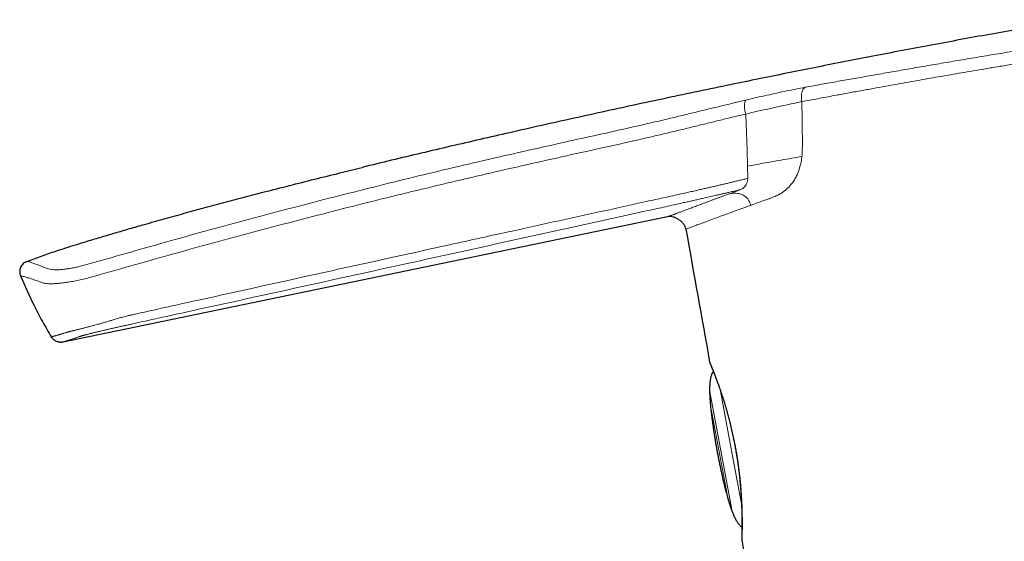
# Model space of a CAD drawing. Header units: millimetres. Extents: x 8 to 500, y 12 to 438.
# Tile 4 of 31: x 33 to 95, y 403 to 436. Entities that reach past the tile are written whole.
import ezdxf

# ---------------------------------------------------------------- set-up
doc = ezdxf.new("R2010")
doc.units = ezdxf.units.MM

msp = doc.modelspace()

# ---------------------------------------------------------------- linework, layer by layer
at = {"color": 252, "linetype": 'Continuous', "lineweight": 0}
for p, q in [((54.775, 426.484), (54.862, 426.505)), ((79.097, 426.572), (79.11, 425.799)), ((78.671, 425.09), (77.952, 424.825)), ((76.724, 412.335), (78.102, 404.902)), ((78.073, 408.741), (77.401, 412.366)), ((77.824, 405.738), (76.764, 411.456)), ((78.717, 405.269), (78.073, 408.741))]:
    msp.add_line(p, q, dxfattribs=at)
at = {"color": 7, "linetype": 'Continuous', "lineweight": 30}
msp.add_line((74.054, 423.372), (35.907, 415.465), dxfattribs=at)
for centre, radius, start, end in [((4998.012, 1297.808), 5000, 190.081201, 190.178827), ((77.002, 414.256), 0.3, 190.17799, 202.86539), ((79.029, 403.042), 0.3, 178.35512, 190.30609), ((4998.012, 1297.808), 5000, 190.309429, 190.402735)]:
    msp.add_arc(centre, radius, start, end, dxfattribs=at)
for points, knots in [([(99.68, 435.803), (99.142, 435.712), (97.99, 435.516), (96.226, 435.208), (94.386, 434.88), (92.545, 434.545), (90.702, 434.203), (88.857, 433.855), (87.045, 433.508), (85.267, 433.162), (83.523, 432.818), (81.777, 432.468), (80.03, 432.114), (78.19, 431.737), (76.258, 431.335), (74.232, 430.908), (72.205, 430.474), (70.177, 430.034), (68.147, 429.588), (66.117, 429.136), (64.143, 428.69), (62.224, 428.25), (60.361, 427.818), (58.498, 427.38), (56.635, 426.936), (55.394, 426.635), (54.773, 426.484)], [0, 0, 0, 0, 0.035725, 0.076389, 0.117123, 0.157924, 0.198791, 0.239723, 0.280716, 0.319421, 0.358179, 0.396988, 0.435845, 0.47475, 0.519822, 0.564952, 0.61014, 0.655382, 0.700677, 0.746021, 0.791413, 0.833062, 0.874747, 0.916467, 0.958218, 1, 1, 1, 1]), ([(33.624, 420.558), (33.776, 420.615), (34.079, 420.73), (34.536, 420.894), (34.995, 421.054), (35.507, 421.226), (36.073, 421.41), (36.692, 421.605), (37.415, 421.826), (38.242, 422.075), (39.174, 422.35), (40.107, 422.622), (41.145, 422.92), (42.287, 423.243), (43.536, 423.59), (44.791, 423.932), (46.053, 424.271), (47.322, 424.605), (48.699, 424.963), (50.184, 425.343), (51.777, 425.744), (53.307, 426.125), (54.307, 426.37), (54.775, 426.484)], [0, 0, 0, 0, 0.022113, 0.044228, 0.066343, 0.088457, 0.117984, 0.147511, 0.177038, 0.221253, 0.265468, 0.309684, 0.353899, 0.412851, 0.471803, 0.530756, 0.590485, 0.650215, 0.709944, 0.784692, 0.85944, 0.934191, 1, 1, 1, 1]), ([(75.208, 422.59), (75.193, 422.647), (75.162, 422.765), (75.06, 422.924), (74.93, 423.068), (74.774, 423.192), (74.601, 423.291), (74.419, 423.358), (74.234, 423.393), (74.113, 423.379), (74.054, 423.372)], [0, 0, 0, 0, 0.116931, 0.239875, 0.368345, 0.499979, 0.631618, 0.7601, 0.883061, 1, 1, 1, 1]), ([(33.624, 420.558), (33.544, 420.517), (33.42, 420.455), (33.296, 420.312), (33.223, 420.186), (33.179, 420.047), (33.157, 419.863), (33.195, 419.731), (33.22, 419.646)], [0, 0, 0, 0, 0.241424, 0.371262, 0.503442, 0.635043, 0.76329, 1, 1, 1, 1]), ([(33.22, 419.646), (33.495, 419.017), (33.922, 418.042), (34.593, 416.766), (34.974, 416.115), (35.165, 415.789)], [0, 0, 0, 0, 0.476504, 0.738251, 1, 1, 1, 1]), ([(76.726, 414.14), (76.726, 414.14), (76.726, 414.14), (76.726, 414.139), (76.727, 414.137), (76.729, 414.133), (76.731, 414.127), (76.734, 414.12), (76.738, 414.111), (76.742, 414.1), (76.748, 414.088), (76.753, 414.074), (76.76, 414.058), (76.767, 414.041), (76.775, 414.022), (76.784, 414.002), (76.793, 413.979), (76.803, 413.955), (76.813, 413.93), (76.825, 413.902), (76.836, 413.873), (76.849, 413.843), (76.862, 413.811), (76.876, 413.777), (76.89, 413.742), (76.905, 413.705), (76.92, 413.667), (76.936, 413.627), (76.953, 413.585), (76.97, 413.542), (76.987, 413.497), (77.005, 413.451), (77.024, 413.404), (77.043, 413.355), (77.062, 413.304), (77.082, 413.252), (77.102, 413.198), (77.123, 413.143), (77.145, 413.086), (77.166, 413.028), (77.188, 412.968), (77.21, 412.907), (77.233, 412.845), (77.256, 412.782), (77.279, 412.718), (77.302, 412.652), (77.326, 412.585), (77.349, 412.517), (77.374, 412.447), (77.398, 412.377), (77.422, 412.305), (77.447, 412.231), (77.471, 412.157), (77.496, 412.081), (77.521, 412.005), (77.546, 411.927), (77.571, 411.848), (77.596, 411.769), (77.621, 411.688), (77.646, 411.607), (77.671, 411.524), (77.696, 411.441), (77.721, 411.357), (77.746, 411.272), (77.77, 411.187), (77.795, 411.101), (77.819, 411.014), (77.843, 410.926), (77.867, 410.838), (77.891, 410.749), (77.915, 410.659), (77.938, 410.569), (77.961, 410.477), (77.984, 410.385), (78.007, 410.293), (78.03, 410.2), (78.052, 410.107), (78.074, 410.014), (78.096, 409.92), (78.117, 409.826), (78.138, 409.731), (78.158, 409.637), (78.179, 409.542), (78.198, 409.447), (78.218, 409.351), (78.237, 409.256), (78.256, 409.159), (78.272, 409.075), (78.282, 409.022), (78.286, 409.001)], [0, 0, 0, 0, 0.006125, 0.012648, 0.02341, 0.033858, 0.045241, 0.057257, 0.069048, 0.080747, 0.0924, 0.104032, 0.115656, 0.127282, 0.138916, 0.150565, 0.162237, 0.173938, 0.185675, 0.19755, 0.209272, 0.221038, 0.232826, 0.244609, 0.256358, 0.26805, 0.27973, 0.291508, 0.303278, 0.315045, 0.326817, 0.338598, 0.350398, 0.362133, 0.373869, 0.385653, 0.397476, 0.409329, 0.421203, 0.433087, 0.444971, 0.456842, 0.46869, 0.480506, 0.492279, 0.504001, 0.51567, 0.52748, 0.539275, 0.55106, 0.562842, 0.574625, 0.586416, 0.598213, 0.609978, 0.621756, 0.633536, 0.645304, 0.657049, 0.668756, 0.680439, 0.692158, 0.703841, 0.715492, 0.727119, 0.738726, 0.750321, 0.761907, 0.773492, 0.785081, 0.796677, 0.808287, 0.819917, 0.83158, 0.843111, 0.854668, 0.86625, 0.877831, 0.889377, 0.900865, 0.912278, 0.923768, 0.935244, 0.946712, 0.958179, 0.969649, 0.981127, 0.99262, 1, 1, 1, 1]), ([(76.94, 413.617), (76.93, 413.604), (76.908, 413.577), (76.878, 413.529), (76.85, 413.474), (76.825, 413.413), (76.802, 413.348), (76.783, 413.279), (76.765, 413.206), (76.75, 413.128), (76.737, 413.045), (76.726, 412.956), (76.717, 412.856), (76.709, 412.745), (76.704, 412.621), (76.702, 412.489), (76.703, 412.353), (76.706, 412.213), (76.711, 412.068), (76.719, 411.916), (76.73, 411.758), (76.743, 411.594), (76.758, 411.426), (76.775, 411.256), (76.794, 411.083), (76.814, 410.904), (76.837, 410.72), (76.863, 410.529), (76.89, 410.333), (76.919, 410.131), (76.95, 409.924), (76.984, 409.71), (77.019, 409.492), (77.056, 409.27), (77.094, 409.043), (77.135, 408.811), (77.163, 408.654), (77.177, 408.575)], [0, 0, 0, 0, 0.009545, 0.020778, 0.032786, 0.045648, 0.059427, 0.073161, 0.087772, 0.103289, 0.119734, 0.137129, 0.155488, 0.178382, 0.202654, 0.22832, 0.255391, 0.28243, 0.310757, 0.340377, 0.371297, 0.403522, 0.437055, 0.469874, 0.503862, 0.539021, 0.575354, 0.612861, 0.651545, 0.691406, 0.732446, 0.774665, 0.818065, 0.861839, 0.906753, 0.952806, 1, 1, 1, 1]), ([(78.293, 409.005), (78.292, 409.005), (78.289, 409.003), (78.286, 409.002), (78.286, 409.001), (78.286, 409.001)], [0, 0, 0, 0, 0.306875, 0.67815, 1, 1, 1, 1]), ([(78.286, 409.001), (78.288, 408.994), (78.295, 408.955), (78.309, 408.884), (78.327, 408.787), (78.344, 408.691), (78.361, 408.595), (78.378, 408.499), (78.394, 408.402), (78.41, 408.305), (78.425, 408.208), (78.441, 408.111), (78.455, 408.013), (78.47, 407.915), (78.484, 407.818), (78.498, 407.72), (78.511, 407.622), (78.524, 407.525), (78.536, 407.427), (78.548, 407.33), (78.56, 407.233), (78.571, 407.137), (78.582, 407.041), (78.592, 406.945), (78.602, 406.85), (78.612, 406.755), (78.621, 406.661), (78.63, 406.567), (78.638, 406.474), (78.646, 406.382), (78.654, 406.289), (78.661, 406.198), (78.668, 406.107), (78.674, 406.017), (78.68, 405.928), (78.686, 405.839), (78.692, 405.751), (78.697, 405.663), (78.702, 405.577), (78.706, 405.491), (78.71, 405.406), (78.714, 405.322), (78.718, 405.24), (78.721, 405.159), (78.724, 405.079), (78.727, 405.001), (78.73, 404.924), (78.732, 404.848), (78.734, 404.773), (78.736, 404.7), (78.737, 404.628), (78.739, 404.557), (78.74, 404.487), (78.741, 404.419), (78.742, 404.352), (78.742, 404.286), (78.743, 404.222), (78.743, 404.16), (78.744, 404.099), (78.744, 404.039), (78.744, 403.982), (78.744, 403.926), (78.743, 403.871), (78.743, 403.819), (78.743, 403.768), (78.742, 403.718), (78.742, 403.67), (78.741, 403.624), (78.741, 403.58), (78.74, 403.538), (78.74, 403.497), (78.739, 403.458), (78.738, 403.421), (78.737, 403.386), (78.737, 403.352), (78.736, 403.32), (78.735, 403.289), (78.735, 403.261), (78.734, 403.234), (78.733, 403.209), (78.733, 403.186), (78.732, 403.165), (78.732, 403.145), (78.731, 403.127), (78.731, 403.112), (78.73, 403.098), (78.73, 403.085), (78.73, 403.075), (78.729, 403.066), (78.729, 403.059), (78.729, 403.054), (78.729, 403.052), (78.729, 403.051), (78.729, 403.05), (78.729, 403.05)], [0, 0, 0, 0, 0.002373, 0.013176, 0.023974, 0.034739, 0.045452, 0.056171, 0.066985, 0.077819, 0.088678, 0.099568, 0.110497, 0.121469, 0.132485, 0.143513, 0.154555, 0.165615, 0.176699, 0.187813, 0.198953, 0.210054, 0.22119, 0.232348, 0.243514, 0.254671, 0.265803, 0.276928, 0.288157, 0.299389, 0.310628, 0.321876, 0.333137, 0.344416, 0.355714, 0.367035, 0.378383, 0.389761, 0.401172, 0.41262, 0.424089, 0.435505, 0.446881, 0.458226, 0.469544, 0.480841, 0.492123, 0.503394, 0.51466, 0.525927, 0.537198, 0.548479, 0.559774, 0.571091, 0.582377, 0.593663, 0.604958, 0.616242, 0.627499, 0.638714, 0.649869, 0.661032, 0.672152, 0.683247, 0.694321, 0.705381, 0.716434, 0.727483, 0.738418, 0.749366, 0.760291, 0.7712, 0.7821, 0.792997, 0.803914, 0.814764, 0.825648, 0.836546, 0.84744, 0.858309, 0.869138, 0.879938, 0.890702, 0.90145, 0.912194, 0.922941, 0.933704, 0.944504, 0.955309, 0.965933, 0.976573, 0.987191, 0.994008, 1, 1, 1, 1]), ([(78.293, 409.005), (78.299, 408.976), (78.315, 408.892), (78.341, 408.754), (78.368, 408.599), (78.393, 408.453), (78.416, 408.316), (78.438, 408.179), (78.459, 408.041), (78.48, 407.903), (78.499, 407.764), (78.518, 407.626), (78.537, 407.479), (78.557, 407.324), (78.576, 407.159), (78.595, 406.994), (78.611, 406.84), (78.625, 406.695), (78.638, 406.56), (78.65, 406.427), (78.66, 406.303), (78.669, 406.189), (78.677, 406.084), (78.684, 405.98), (78.691, 405.876), (78.698, 405.774), (78.704, 405.672), (78.709, 405.572), (78.715, 405.472), (78.72, 405.373), (78.724, 405.275), (78.728, 405.178), (78.732, 405.083), (78.735, 404.988), (78.738, 404.895), (78.74, 404.804), (78.743, 404.714), (78.745, 404.625), (78.746, 404.538), (78.748, 404.453), (78.749, 404.37), (78.75, 404.288), (78.75, 404.208), (78.751, 404.13), (78.751, 404.055), (78.751, 403.983), (78.751, 403.915), (78.75, 403.848), (78.75, 403.783), (78.749, 403.72), (78.749, 403.66), (78.748, 403.602), (78.747, 403.546), (78.746, 403.492), (78.745, 403.44), (78.744, 403.391), (78.744, 403.345), (78.743, 403.301), (78.742, 403.26), (78.741, 403.221), (78.739, 403.18), (78.738, 403.139), (78.737, 403.099), (78.736, 403.065), (78.735, 403.037), (78.735, 403.015), (78.734, 403), (78.734, 402.99), (78.734, 402.988), (78.734, 402.988)], [0, 0, 0, 0, 0.009835, 0.027857, 0.045897, 0.061034, 0.076172, 0.09135, 0.106527, 0.121914, 0.137301, 0.152727, 0.168154, 0.186791, 0.205446, 0.224307, 0.243186, 0.259026, 0.274865, 0.290746, 0.306626, 0.319491, 0.332355, 0.345241, 0.358126, 0.371107, 0.384088, 0.39709, 0.410092, 0.423345, 0.436598, 0.449873, 0.463148, 0.476529, 0.489911, 0.503316, 0.516721, 0.530296, 0.543871, 0.557472, 0.571072, 0.584785, 0.598498, 0.612236, 0.625975, 0.639228, 0.652481, 0.665758, 0.679035, 0.692428, 0.705822, 0.719242, 0.732662, 0.746272, 0.759881, 0.77352, 0.787158, 0.800923, 0.814689, 0.828484, 0.842279, 0.861802, 0.881346, 0.901013, 0.92068, 0.94044, 0.960199, 0.980087, 1, 1, 1, 1]), ([(77.177, 408.575), (77.193, 408.49), (77.226, 408.321), (77.275, 408.072), (77.323, 407.83), (77.372, 407.595), (77.42, 407.367), (77.467, 407.149), (77.513, 406.942), (77.558, 406.746), (77.603, 406.556), (77.648, 406.372), (77.693, 406.194), (77.737, 406.022), (77.782, 405.857), (77.826, 405.697), (77.87, 405.544), (77.914, 405.398), (77.958, 405.259), (78.001, 405.126), (78.044, 405), (78.09, 404.874), (78.137, 404.748), (78.187, 404.624), (78.237, 404.509), (78.287, 404.401), (78.337, 404.302), (78.387, 404.211), (78.437, 404.128), (78.486, 404.054), (78.535, 403.988), (78.582, 403.932), (78.627, 403.885), (78.673, 403.844), (78.712, 403.814), (78.736, 403.799), (78.743, 403.795)], [0, 0, 0, 0, 0.051144, 0.100952, 0.149425, 0.196563, 0.242367, 0.286838, 0.327547, 0.367073, 0.405417, 0.442579, 0.478562, 0.513367, 0.546997, 0.579453, 0.610739, 0.640857, 0.669305, 0.696634, 0.72285, 0.747957, 0.775632, 0.801842, 0.826602, 0.849929, 0.871841, 0.892011, 0.910868, 0.92845, 0.9448, 0.958641, 0.971561, 0.983623, 0.994906, 1, 1, 1, 1])]:
    msp.add_open_spline(points, degree=3, knots=knots, dxfattribs=at)
at = {"color": 252, "linetype": 'Continuous', "lineweight": 0}
for points, knots in [([(84.827, 431.916), (85.164, 431.975), (85.836, 432.094), (86.884, 432.279), (87.957, 432.468), (89.058, 432.66), (90.187, 432.856), (91.34, 433.054), (92.515, 433.252), (93.704, 433.452), (94.905, 433.652), (96.113, 433.853), (97.326, 434.053), (98.136, 434.187), (98.541, 434.253)], [0, 0, 0, 0, 0.08363, 0.166844, 0.249845, 0.332833, 0.416012, 0.499581, 0.583323, 0.666902, 0.750342, 0.833661, 0.916875, 1, 1, 1, 1]), ([(84.579, 431.017), (84.852, 431.067), (85.389, 431.167), (86.205, 431.317), (87.003, 431.463), (87.783, 431.605), (88.538, 431.741), (89.264, 431.871), (89.959, 431.994), (90.628, 432.111), (91.275, 432.223), (91.927, 432.335), (92.61, 432.452), (93.341, 432.576), (94.122, 432.707), (94.948, 432.846), (95.816, 432.99), (96.727, 433.142), (97.684, 433.3), (98.338, 433.408), (98.672, 433.463)], [0, 0, 0, 0, 0.066345, 0.130085, 0.191218, 0.249747, 0.305669, 0.358056, 0.407931, 0.455292, 0.50014, 0.544219, 0.591302, 0.641387, 0.694476, 0.750568, 0.808581, 0.86949, 0.933297, 1, 1, 1, 1]), ([(82.744, 431.542), (83.087, 431.605), (83.773, 431.732), (84.476, 431.854), (84.827, 431.916)], [0, 0, 0, 0, 0.499349, 1, 1, 1, 1]), ([(78.992, 430.732), (79.22, 430.785), (79.674, 430.891), (80.324, 431.039), (80.952, 431.178), (81.561, 431.308), (82.157, 431.43), (82.548, 431.505), (82.744, 431.542)], [0, 0, 0, 0, 0.168245, 0.334702, 0.500511, 0.666423, 0.83286, 1, 1, 1, 1]), ([(82.744, 431.542), (82.721, 431.527), (82.674, 431.496), (82.613, 431.42), (82.562, 431.323), (82.523, 431.203), (82.5, 431.068), (82.492, 430.924), (82.498, 430.778), (82.513, 430.682), (82.521, 430.634)], [0, 0, 0, 0, 0.112242, 0.230764, 0.354908, 0.483457, 0.614592, 0.746022, 0.875268, 1, 1, 1, 1]), ([(68.121, 428.202), (68.805, 428.353), (70.172, 428.654), (72.221, 429.112), (73.853, 429.492), (75.068, 429.784), (75.866, 429.978), (76.66, 430.171), (77.448, 430.362), (78.229, 430.551), (78.738, 430.671), (78.992, 430.732)], [0, 0, 0, 0, 0.1868242, 0.3736319, 0.5605886, 0.6340113, 0.7072817, 0.7803719, 0.8533561, 0.9264421, 1, 1, 1, 1]), ([(78.992, 430.732), (78.981, 430.717), (78.956, 430.687), (78.929, 430.613), (78.911, 430.516), (78.904, 430.398), (78.908, 430.266), (78.923, 430.126), (78.948, 429.986), (78.971, 429.896), (78.982, 429.852)], [0, 0, 0, 0, 0.118455, 0.242954, 0.37168, 0.502413, 0.632755, 0.760392, 0.883321, 1, 1, 1, 1]), ([(78.982, 429.852), (79.235, 429.91), (79.741, 430.028), (80.472, 430.19), (81.181, 430.345), (81.869, 430.493), (82.302, 430.587), (82.521, 430.634)], [0, 0, 0, 0, 0.196359, 0.393442, 0.59241, 0.794296, 1, 1, 1, 1]), ([(82.521, 430.634), (82.853, 430.696), (83.518, 430.82), (84.225, 430.951), (84.579, 431.017)], [0, 0, 0, 0, 0.5, 1, 1, 1, 1]), ([(82.521, 430.634), (82.532, 430.192), (82.556, 429.299), (82.556, 428.41), (82.557, 427.962)], [0, 0, 0, 0, 0.495745, 1, 1, 1, 1]), ([(78.982, 429.852), (78.722, 429.79), (78.201, 429.667), (77.393, 429.47), (76.568, 429.269), (75.727, 429.063), (74.873, 428.855), (74.009, 428.647), (72.626, 428.32), (70.725, 427.892), (69.113, 427.538), (68.307, 427.361)], [0, 0, 0, 0, 0.0762293, 0.1531259, 0.2309663, 0.3098393, 0.389686, 0.4703381, 0.551516, 0.7757854, 1, 1, 1, 1]), ([(78.982, 429.852), (78.991, 429.669), (79.009, 429.303), (79.032, 428.756), (79.052, 428.209), (79.07, 427.663), (79.085, 427.117), (79.093, 426.753), (79.097, 426.572)], [0, 0, 0, 0, 0.166665, 0.333331, 0.499997, 0.666665, 0.833333, 1, 1, 1, 1]), ([(37.997, 420.524), (39.658, 421), (42.979, 421.953), (47.979, 423.313), (52.992, 424.625), (58.02, 425.877), (63.063, 427.072), (66.435, 427.825), (68.121, 428.202)], [0, 0, 0, 0, 0.1667, 0.33336, 0.499999, 0.666638, 0.833298, 1, 1, 1, 1]), ([(82.557, 427.962), (82.557, 427.884), (82.556, 427.739), (82.551, 427.538), (82.543, 427.353), (82.533, 427.236), (82.528, 427.176)], [0, 0, 0, 0, 0.294399, 0.549988, 0.766921, 1, 1, 1, 1]), ([(68.307, 427.361), (66.623, 426.985), (63.257, 426.234), (58.223, 425.044), (53.204, 423.797), (48.199, 422.489), (43.207, 421.135), (39.889, 420.192), (38.23, 419.72)], [0, 0, 0, 0, 0.1667317, 0.3333751, 0.4999859, 0.6666303, 0.8332979, 1, 1, 1, 1]), ([(79.097, 426.572), (79.256, 426.6), (79.589, 426.659), (80.095, 426.748), (80.647, 426.845), (81.248, 426.951), (81.886, 427.064), (82.309, 427.138), (82.526, 427.177)], [0, 0, 0, 0, 0.121288, 0.252625, 0.403957, 0.583713, 0.785989, 1, 1, 1, 1]), ([(80.453, 424.509), (80.558, 424.548), (80.751, 424.62), (81.02, 424.743), (81.238, 424.866), (81.416, 424.992), (81.571, 425.12), (81.716, 425.261), (81.851, 425.415), (81.991, 425.599), (82.13, 425.82), (82.303, 426.168), (82.424, 426.538), (82.498, 426.913), (82.517, 427.087), (82.528, 427.176)], [0, 0, 0, 0, 0.114678, 0.212144, 0.292674, 0.354353, 0.41438, 0.473003, 0.530491, 0.587127, 0.662541, 0.7362, 0.881465, 0.939528, 1, 1, 1, 1]), ([(35.165, 415.789), (35.166, 415.79), (35.167, 415.79), (35.179, 415.794), (35.198, 415.799), (35.225, 415.808), (35.26, 415.818), (35.302, 415.831), (35.348, 415.844), (35.395, 415.859), (35.442, 415.873), (35.494, 415.888), (35.547, 415.904), (35.603, 415.92), (35.66, 415.937), (35.721, 415.956), (35.789, 415.976), (35.861, 415.997), (35.937, 416.02), (36.018, 416.043), (36.085, 416.063), (36.137, 416.079), (36.171, 416.089), (36.208, 416.1), (36.246, 416.111), (36.287, 416.121), (36.329, 416.133), (36.374, 416.144), (36.421, 416.156), (36.469, 416.167), (36.517, 416.179), (36.571, 416.193), (36.629, 416.207), (36.693, 416.223), (36.761, 416.24), (36.834, 416.258), (36.912, 416.277), (36.994, 416.298), (37.079, 416.319), (37.17, 416.342), (37.265, 416.367), (37.364, 416.392), (37.467, 416.419), (37.574, 416.447), (37.685, 416.477), (37.798, 416.507), (37.913, 416.538), (38.032, 416.571), (38.154, 416.604), (38.278, 416.639), (38.406, 416.676), (38.536, 416.713), (38.66, 416.75), (38.776, 416.785), (38.885, 416.818), (39.003, 416.853), (39.13, 416.89), (39.267, 416.93), (39.404, 416.969), (39.541, 417.007), (39.692, 417.048), (39.855, 417.091), (40.046, 417.137), (40.251, 417.184), (40.838, 417.313), (42.236, 417.623), (46.2, 418.5), (52.365, 419.86), (58.965, 421.313), (63.914, 422.401), (67.212, 423.125), (69.686, 423.667), (71.665, 424.102), (72.819, 424.356), (73.644, 424.537), (74.138, 424.646), (74.633, 424.755), (75.073, 424.853), (75.457, 424.939), (75.786, 425.013), (76.09, 425.082), (76.367, 425.145), (76.618, 425.203), (76.869, 425.26), (77.12, 425.319), (77.37, 425.377), (77.62, 425.436), (77.869, 425.495), (78.118, 425.555), (78.367, 425.615), (78.616, 425.676), (78.864, 425.737), (79.028, 425.779), (79.11, 425.799)], [0, 0, 0, 0, 0.012539, 0.025079, 0.037628, 0.050178, 0.062727, 0.07527, 0.087812, 0.097263, 0.106715, 0.116166, 0.125617, 0.134047, 0.142477, 0.150906, 0.15996, 0.169014, 0.178068, 0.187121, 0.196175, 0.199806, 0.203437, 0.207067, 0.210697, 0.214327, 0.217371, 0.220416, 0.22346, 0.225866, 0.228272, 0.230709, 0.233148, 0.235587, 0.238024, 0.240499, 0.242974, 0.245391, 0.247809, 0.250266, 0.252725, 0.255184, 0.257641, 0.26014, 0.26264, 0.265075, 0.267511, 0.269986, 0.272464, 0.274941, 0.277417, 0.279936, 0.282455, 0.284481, 0.286507, 0.288533, 0.29101, 0.293489, 0.295968, 0.298448, 0.300926, 0.304065, 0.307205, 0.311102, 0.314999, 0.338383, 0.385343, 0.525576, 0.66581, 0.735865, 0.788406, 0.840947, 0.867219, 0.89349, 0.90225, 0.91101, 0.91977, 0.928529, 0.934374, 0.940218, 0.946063, 0.950534, 0.955006, 0.959483, 0.963959, 0.968435, 0.972909, 0.977384, 0.981895, 0.986407, 0.990919, 0.995459, 1, 1, 1, 1]), ([(79.11, 425.799), (79.11, 425.784), (79.11, 425.702), (79.085, 425.561), (79, 425.355), (78.86, 425.182), (78.728, 425.118), (78.671, 425.09)], [0, 0, 0, 0, 0.038459, 0.212012, 0.38598, 0.733289, 1, 1, 1, 1]), ([(78.671, 425.09), (78.61, 425.075), (78.45, 425.037), (78.192, 424.975), (77.927, 424.912), (77.691, 424.857), (77.486, 424.809), (77.281, 424.761), (77.012, 424.699), (76.681, 424.623), (76.315, 424.54), (75.987, 424.466), (75.699, 424.401), (75.421, 424.339), (75.143, 424.277), (74.777, 424.195), (74.323, 424.095), (73.781, 423.975), (73.239, 423.855), (72.5, 423.693), (71.565, 423.487), (70.056, 423.155), (66.338, 422.338), (60.356, 421.024), (52.488, 419.296), (46.495, 417.979), (42.786, 417.165), (41.363, 416.852), (40.604, 416.685), (40.135, 416.582), (39.956, 416.543), (39.789, 416.506), (39.654, 416.476), (39.55, 416.453), (39.447, 416.43), (39.345, 416.407), (39.244, 416.384), (39.146, 416.362), (39.048, 416.34), (38.948, 416.317), (38.847, 416.294), (38.744, 416.27), (38.643, 416.247), (38.542, 416.223), (38.444, 416.2), (38.344, 416.177), (38.244, 416.153), (38.147, 416.13), (38.055, 416.108), (37.969, 416.087), (37.885, 416.066), (37.804, 416.046), (37.726, 416.027), (37.651, 416.008), (37.58, 415.991), (37.516, 415.974), (37.457, 415.959), (37.405, 415.946), (37.355, 415.933), (37.309, 415.92), (37.265, 415.908), (37.227, 415.898), (37.194, 415.889), (37.157, 415.878), (37.119, 415.867), (37.081, 415.856), (37.049, 415.847), (37.016, 415.836), (36.982, 415.825), (36.947, 415.813), (36.913, 415.802), (36.867, 415.786), (36.807, 415.765), (36.734, 415.741), (36.659, 415.715), (36.586, 415.691), (36.516, 415.667), (36.454, 415.646), (36.391, 415.625), (36.328, 415.604), (36.268, 415.584), (36.218, 415.568), (36.178, 415.554), (36.141, 415.542), (36.106, 415.53), (36.073, 415.52), (36.043, 415.51), (36.016, 415.501), (35.992, 415.493), (35.972, 415.486), (35.954, 415.48), (35.939, 415.475), (35.925, 415.471), (35.914, 415.467), (35.908, 415.465), (35.907, 415.465), (35.907, 415.465)], [0, 0, 0, 0, 0.003425, 0.008911, 0.014398, 0.018176, 0.021954, 0.025735, 0.029515, 0.036741, 0.043969, 0.049605, 0.054679, 0.059753, 0.064828, 0.069903, 0.079772, 0.089641, 0.099511, 0.109381, 0.129989, 0.150597, 0.191814, 0.333099, 0.477357, 0.621614, 0.660484, 0.67992, 0.699355, 0.701939, 0.705545, 0.709152, 0.711049, 0.712945, 0.714845, 0.716746, 0.71857, 0.720395, 0.722227, 0.72406, 0.726049, 0.728038, 0.730027, 0.732046, 0.734067, 0.736087, 0.738297, 0.740512, 0.742542, 0.744574, 0.746623, 0.748671, 0.750734, 0.752797, 0.754876, 0.756959, 0.758756, 0.760554, 0.762351, 0.764168, 0.765985, 0.767802, 0.769241, 0.77068, 0.773564, 0.775714, 0.777865, 0.780015, 0.783253, 0.786492, 0.790155, 0.793818, 0.801144, 0.809918, 0.818692, 0.827836, 0.83698, 0.846175, 0.853366, 0.864552, 0.87574, 0.883534, 0.891328, 0.899124, 0.90692, 0.914926, 0.922932, 0.930939, 0.938946, 0.94677, 0.954594, 0.962419, 0.970244, 0.9815, 0.992757, 1, 1, 1, 1]), ([(77.952, 424.825), (77.886, 424.8), (77.755, 424.752), (77.564, 424.681), (77.377, 424.612), (77.195, 424.544), (77.018, 424.478), (76.836, 424.411), (76.649, 424.341), (76.459, 424.271), (76.276, 424.202), (76.107, 424.139), (75.949, 424.081), (75.804, 424.026), (75.664, 423.974), (75.53, 423.924), (75.402, 423.876), (75.279, 423.831), (75.163, 423.787), (75.053, 423.746), (74.952, 423.708), (74.857, 423.672), (74.767, 423.639), (74.682, 423.607), (74.603, 423.577), (74.53, 423.55), (74.464, 423.525), (74.403, 423.502), (74.347, 423.481), (74.296, 423.462), (74.248, 423.444), (74.204, 423.428), (74.164, 423.413), (74.13, 423.4), (74.102, 423.39), (74.081, 423.382), (74.065, 423.376), (74.056, 423.372), (74.054, 423.372), (74.054, 423.372)], [0, 0, 0, 0, 0.026234, 0.05246, 0.078677, 0.104883, 0.131077, 0.157259, 0.188096, 0.218912, 0.249705, 0.28047, 0.307911, 0.335322, 0.362698, 0.39005, 0.417395, 0.444739, 0.472084, 0.499434, 0.525433, 0.551442, 0.577466, 0.603507, 0.629567, 0.655651, 0.680268, 0.704911, 0.729581, 0.75427, 0.778971, 0.806552, 0.834146, 0.861754, 0.889376, 0.917011, 0.94466, 0.972323, 1, 1, 1, 1]), ([(77.952, 424.825), (78.133, 424.848), (78.399, 424.883), (78.731, 424.79), (78.934, 424.68), (79.085, 424.542), (79.223, 424.353), (79.269, 424.193), (79.297, 424.092)], [0, 0, 0, 0, 0.314303, 0.46141, 0.595653, 0.71309, 0.817285, 1, 1, 1, 1]), ([(79.297, 424.092), (79.481, 424.158), (79.851, 424.292), (80.252, 424.436), (80.453, 424.509)], [0, 0, 0, 0, 0.498047, 1, 1, 1, 1]), ([(79.297, 424.092), (79.06, 424.006), (78.587, 423.835), (77.957, 423.606), (77.39, 423.4), (76.891, 423.217), (76.469, 423.062), (76.118, 422.933), (75.832, 422.826), (75.601, 422.74), (75.424, 422.673), (75.299, 422.625), (75.222, 422.596), (75.213, 422.592), (75.208, 422.59)], [0, 0, 0, 0, 0.092171, 0.183363, 0.27358, 0.362829, 0.451116, 0.531944, 0.611958, 0.691163, 0.769565, 0.847168, 0.923977, 1, 1, 1, 1]), ([(33.624, 420.558), (33.629, 420.557), (33.638, 420.555), (33.714, 420.537), (33.837, 420.503), (34.01, 420.449), (34.234, 420.373), (34.505, 420.272), (34.729, 420.18), (34.841, 420.134)], [0, 0, 0, 0, 0.1431399, 0.2859746, 0.4286189, 0.5711988, 0.7138523, 0.8567308, 1, 1, 1, 1]), ([(34.841, 420.134), (34.884, 420.117), (34.972, 420.082), (35.138, 420.047), (35.328, 420.028), (35.53, 420.025), (35.757, 420.037), (35.996, 420.061), (36.238, 420.094), (36.502, 420.14), (36.786, 420.198), (37.084, 420.269), (37.387, 420.35), (37.692, 420.435), (37.895, 420.494), (37.997, 420.524)], [0, 0, 0, 0, 0.123479, 0.248287, 0.331268, 0.413967, 0.496967, 0.559699, 0.622411, 0.685067, 0.747936, 0.810724, 0.873491, 0.936654, 1, 1, 1, 1]), ([(34.45, 419.257), (34.336, 419.3), (34.109, 419.386), (33.834, 419.479), (33.607, 419.549), (33.433, 419.598), (33.31, 419.628), (33.234, 419.644), (33.224, 419.645), (33.22, 419.646)], [0, 0, 0, 0, 0.1428853, 0.2855112, 0.4280431, 0.5706303, 0.7134072, 0.8564943, 1, 1, 1, 1]), ([(38.23, 419.72), (38.123, 419.689), (37.898, 419.625), (37.548, 419.53), (37.175, 419.436), (36.794, 419.35), (36.427, 419.28), (36.09, 419.225), (35.789, 419.187), (35.496, 419.159), (35.224, 419.145), (34.986, 419.148), (34.799, 419.165), (34.654, 419.191), (34.54, 419.223), (34.479, 419.246), (34.45, 419.257)], [0, 0, 0, 0, 0.056762, 0.118471, 0.184281, 0.25411, 0.32484, 0.393478, 0.460546, 0.526167, 0.611005, 0.693382, 0.77382, 0.852204, 0.927921, 1, 1, 1, 1]), ([(76.707, 414.203), (76.707, 414.203), (76.707, 414.202), (76.711, 414.195), (76.715, 414.184), (76.721, 414.171), (76.728, 414.154), (76.736, 414.135), (76.745, 414.114), (76.754, 414.093), (76.763, 414.069), (76.774, 414.043), (76.786, 414.015), (76.799, 413.984), (76.812, 413.952), (76.827, 413.917), (76.842, 413.88), (76.857, 413.842), (76.874, 413.802), (76.893, 413.755), (76.915, 413.7), (76.94, 413.637), (76.967, 413.569), (76.995, 413.498), (77.024, 413.423), (77.052, 413.351), (77.078, 413.283), (77.102, 413.22), (77.127, 413.154), (77.156, 413.076), (77.19, 412.985), (77.227, 412.884), (77.263, 412.786), (77.297, 412.691), (77.331, 412.593), (77.364, 412.498), (77.395, 412.409), (77.424, 412.323), (77.453, 412.237), (77.482, 412.148), (77.512, 412.058), (77.542, 411.965), (77.572, 411.872), (77.606, 411.762), (77.646, 411.635), (77.687, 411.498), (77.726, 411.367), (77.763, 411.241), (77.799, 411.114), (77.833, 410.992), (77.864, 410.878), (77.893, 410.771), (77.922, 410.662), (77.95, 410.552), (77.978, 410.441), (78.006, 410.329), (78.034, 410.216), (78.063, 410.095), (78.093, 409.968), (78.123, 409.833), (78.153, 409.698), (78.183, 409.561), (78.211, 409.423), (78.239, 409.284), (78.267, 409.145), (78.285, 409.052), (78.293, 409.005)], [0, 0, 0, 0, 0.019904, 0.039827, 0.056549, 0.073271, 0.090038, 0.106806, 0.120401, 0.133997, 0.147616, 0.161236, 0.174965, 0.188695, 0.202449, 0.216203, 0.22948, 0.242757, 0.256056, 0.269355, 0.287252, 0.305153, 0.323051, 0.341071, 0.359094, 0.377115, 0.39076, 0.404405, 0.418074, 0.431743, 0.451806, 0.471888, 0.488741, 0.505594, 0.522492, 0.539389, 0.553088, 0.566786, 0.580509, 0.594232, 0.608065, 0.621898, 0.635756, 0.649614, 0.669796, 0.689999, 0.706961, 0.723923, 0.740933, 0.757943, 0.771746, 0.785548, 0.799377, 0.813206, 0.827154, 0.841102, 0.855078, 0.869054, 0.885331, 0.901609, 0.917931, 0.934253, 0.950666, 0.96708, 0.98354, 1, 1, 1, 1]), ([(76.764, 411.456), (76.763, 411.459), (76.762, 411.465), (76.76, 411.479), (76.758, 411.496), (76.756, 411.515), (76.753, 411.537), (76.751, 411.562), (76.748, 411.589), (76.745, 411.618), (76.742, 411.649), (76.739, 411.681), (76.736, 411.715), (76.734, 411.751), (76.731, 411.787), (76.728, 411.824), (76.726, 411.862), (76.723, 411.901), (76.721, 411.939), (76.719, 411.977), (76.717, 412.014), (76.716, 412.051), (76.715, 412.086), (76.714, 412.12), (76.713, 412.153), (76.712, 412.184), (76.712, 412.213), (76.712, 412.239), (76.712, 412.263), (76.713, 412.284), (76.713, 412.303), (76.714, 412.318), (76.715, 412.331), (76.716, 412.34), (76.718, 412.346), (76.719, 412.349), (76.721, 412.348), (76.722, 412.345), (76.724, 412.339), (76.724, 412.335)], [0, 0, 0, 0, 0.026217, 0.052434, 0.079415, 0.106395, 0.132612, 0.158828, 0.185803, 0.212778, 0.23906, 0.265342, 0.292379, 0.319416, 0.345853, 0.37229, 0.399485, 0.42668, 0.453303, 0.479927, 0.507316, 0.534704, 0.561482, 0.588261, 0.615814, 0.643368, 0.670184, 0.697001, 0.724605, 0.752208, 0.778883, 0.805558, 0.833025, 0.860492, 0.886873, 0.913255, 0.94042, 0.967585, 1, 1, 1, 1]), ([(78.102, 404.902), (78.102, 404.899), (78.104, 404.892), (78.103, 404.888), (78.1, 404.889), (78.096, 404.895), (78.09, 404.907), (78.082, 404.923), (78.073, 404.945), (78.062, 404.971), (78.05, 405.002), (78.037, 405.036), (78.023, 405.075), (78.009, 405.117), (77.993, 405.161), (77.978, 405.208), (77.962, 405.256), (77.946, 405.305), (77.931, 405.354), (77.916, 405.402), (77.902, 405.45), (77.888, 405.496), (77.875, 405.54), (77.864, 405.58), (77.854, 405.618), (77.845, 405.651), (77.837, 405.681), (77.831, 405.705), (77.826, 405.725), (77.824, 405.734), (77.824, 405.738)], [0, 0, 0, 0, 0.035265, 0.070644, 0.10591, 0.141164, 0.17653, 0.211786, 0.247274, 0.282873, 0.318362, 0.354271, 0.390294, 0.426204, 0.462397, 0.498706, 0.534899, 0.571132, 0.607481, 0.643713, 0.679784, 0.715971, 0.752041, 0.78786, 0.823795, 0.859613, 0.895195, 0.930891, 0.966473, 1, 1, 1, 1])]:
    msp.add_open_spline(points, degree=3, knots=knots, dxfattribs=at)
at = {"color": 7, "linetype": 'Continuous', "lineweight": 30}
msp.add_open_spline([(35.907, 415.465), (35.883, 415.461), (35.836, 415.452), (35.764, 415.449), (35.692, 415.453), (35.621, 415.464), (35.551, 415.482), (35.484, 415.508), (35.419, 415.54), (35.359, 415.579), (35.302, 415.624), (35.25, 415.674), (35.204, 415.729), (35.178, 415.769), (35.165, 415.789)], degree=3, dxfattribs=at)

doc.saveas('drawing.dxf')
